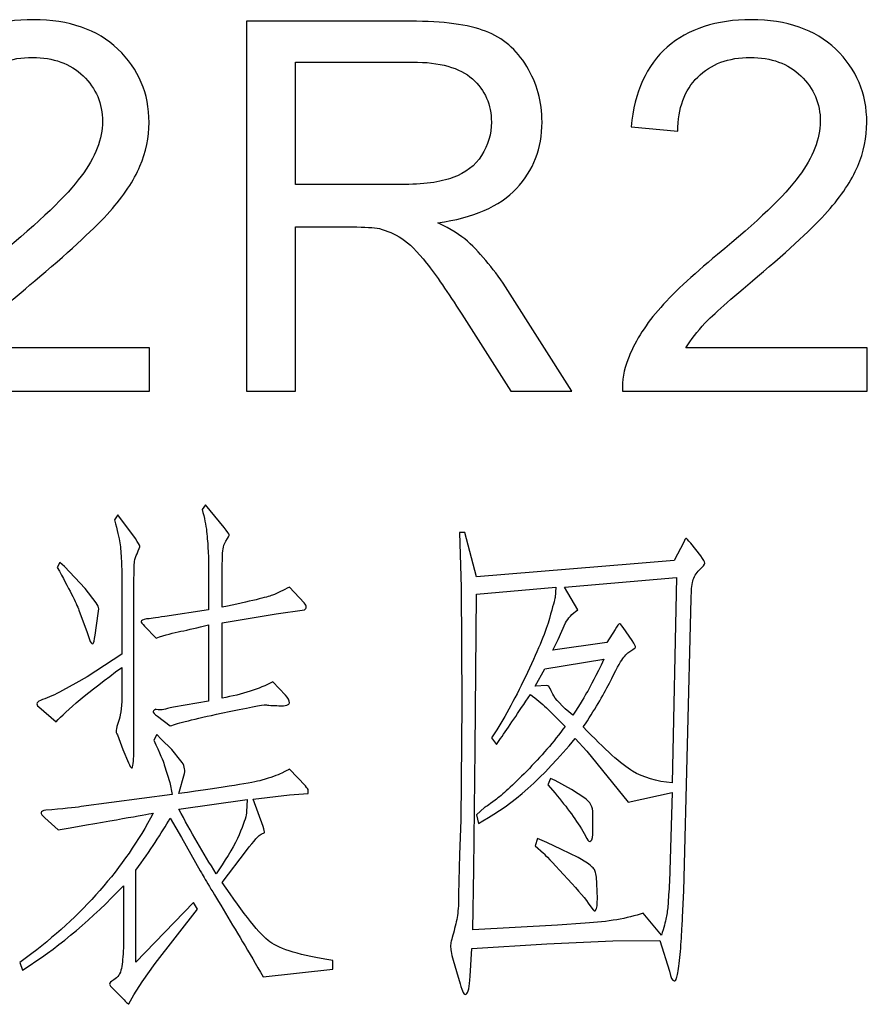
# Model space of a CAD drawing. Header units: millimetres. Extents: x -420 to 420, y -297 to 297.
# Tile 137 of 203: x 339 to 355, y -239 to -220. Entities that reach past the tile are written whole.
import ezdxf

# ---------------------------------------------------------------- set-up
doc = ezdxf.new("R2010")
doc.units = ezdxf.units.MM
doc.header["$MEASUREMENT"] = 0
doc.layers.add('layer 1', color=7, linetype='Continuous')

msp = doc.modelspace()

# ---------------------------------------------------------------- linework, layer by layer
at = {"layer": 'layer 1', "color": 3}
for points, knots in [([(341.4953, -226.6086), (341.4953, -226.6086), (341.4953, -227.4473), (341.4953, -227.4473), (341.4953, -227.4473), (341.4953, -227.4473), (336.7627, -227.4473), (336.7627, -227.4473), (336.7627, -227.4473), (336.7561, -227.236), (336.791, -227.033), (336.8659, -226.8366), (336.8659, -226.8366), (336.9874, -226.5154), (337.1821, -226.1976), (337.45, -225.8864), (337.45, -225.8864), (337.7179, -225.5753), (338.1006, -225.2158), (338.5982, -224.8081), (338.5982, -224.8081), (339.3719, -224.1708), (339.8978, -223.6666), (340.1723, -223.2939), (340.1723, -223.2939), (340.4486, -222.9211), (340.5867, -222.5684), (340.5867, -222.2355), (340.5867, -222.2355), (340.5867, -221.8878), (340.4619, -221.5949), (340.2123, -221.3553), (340.2123, -221.3553), (339.9627, -221.1173), (339.6365, -220.9975), (339.2355, -220.9975), (339.2355, -220.9975), (338.8112, -220.9975), (338.4717, -221.124), (338.2171, -221.3769), (338.2171, -221.3769), (337.9625, -221.6282), (337.8344, -221.9776), (337.8311, -222.4252), (337.8311, -222.4252), (337.8311, -222.4252), (336.9325, -222.3354), (336.9325, -222.3354), (336.9325, -222.3354), (336.994, -221.6631), (337.227, -221.1506), (337.6297, -220.7978), (337.6297, -220.7978), (338.0341, -220.445), (338.5749, -220.2687), (339.2555, -220.2687), (339.2555, -220.2687), (339.941, -220.2687), (340.4852, -220.4584), (340.8846, -220.8394), (340.8846, -220.8394), (341.2856, -221.2205), (341.4853, -221.6931), (341.4853, -222.2555), (341.4853, -222.2555), (341.4853, -222.5417), (341.427, -222.823), (341.3089, -223.0992), (341.3089, -223.0992), (341.1924, -223.3771), (340.9977, -223.6683), (340.7265, -223.9745), (340.7265, -223.9745), (340.4536, -224.279), (340.0026, -224.7), (339.3736, -225.2325), (339.3736, -225.2325), (338.8461, -225.6751), (338.5066, -225.9746), (338.3569, -226.1327), (338.3569, -226.1327), (338.2071, -226.2908), (338.084, -226.4489), (337.9858, -226.6086), (337.9858, -226.6086), (337.9858, -226.6086), (341.4953, -226.6086), (341.4953, -226.6086)], [0, 0, 0, 0, 0.0434783, 0.0434783, 0.0434783, 0.0434783, 0.0869565, 0.0869565, 0.0869565, 0.0869565, 0.1304348, 0.1304348, 0.1304348, 0.1304348, 0.173913, 0.173913, 0.173913, 0.173913, 0.2173913, 0.2173913, 0.2173913, 0.2173913, 0.2608696, 0.2608696, 0.2608696, 0.2608696, 0.3043478, 0.3043478, 0.3043478, 0.3043478, 0.3478261, 0.3478261, 0.3478261, 0.3478261, 0.3913043, 0.3913043, 0.3913043, 0.3913043, 0.4347826, 0.4347826, 0.4347826, 0.4347826, 0.4782609, 0.4782609, 0.4782609, 0.4782609, 0.5217391, 0.5217391, 0.5217391, 0.5217391, 0.5652174, 0.5652174, 0.5652174, 0.5652174, 0.6086957, 0.6086957, 0.6086957, 0.6086957, 0.6521739, 0.6521739, 0.6521739, 0.6521739, 0.6956522, 0.6956522, 0.6956522, 0.6956522, 0.7391304, 0.7391304, 0.7391304, 0.7391304, 0.7826087, 0.7826087, 0.7826087, 0.7826087, 0.826087, 0.826087, 0.826087, 0.826087, 0.8695652, 0.8695652, 0.8695652, 0.8695652, 0.9130435, 0.9130435, 0.9130435, 0.9130435, 1, 1, 1, 1]), ([(355.3681, -226.6086), (355.3681, -226.6086), (355.3681, -227.4473), (355.3681, -227.4473), (355.3681, -227.4473), (355.3681, -227.4473), (350.6355, -227.4473), (350.6355, -227.4473), (350.6355, -227.4473), (350.6289, -227.236), (350.6638, -227.033), (350.7387, -226.8366), (350.7387, -226.8366), (350.8602, -226.5154), (351.0549, -226.1976), (351.3228, -225.8864), (351.3228, -225.8864), (351.5907, -225.5753), (351.9734, -225.2158), (352.471, -224.8081), (352.471, -224.8081), (353.2447, -224.1708), (353.7706, -223.6666), (354.0451, -223.2939), (354.0451, -223.2939), (354.3214, -222.9211), (354.4595, -222.5684), (354.4595, -222.2355), (354.4595, -222.2355), (354.4595, -221.8878), (354.3347, -221.5949), (354.0851, -221.3553), (354.0851, -221.3553), (353.8355, -221.1173), (353.5093, -220.9975), (353.1083, -220.9975), (353.1083, -220.9975), (352.684, -220.9975), (352.3445, -221.124), (352.0899, -221.3769), (352.0899, -221.3769), (351.8353, -221.6282), (351.7072, -221.9776), (351.7039, -222.4252), (351.7039, -222.4252), (351.7039, -222.4252), (350.8053, -222.3354), (350.8053, -222.3354), (350.8053, -222.3354), (350.8668, -221.6631), (351.0998, -221.1506), (351.5025, -220.7978), (351.5025, -220.7978), (351.9069, -220.445), (352.4477, -220.2687), (353.1283, -220.2687), (353.1283, -220.2687), (353.8138, -220.2687), (354.358, -220.4584), (354.7574, -220.8394), (354.7574, -220.8394), (355.1584, -221.2205), (355.3581, -221.6931), (355.3581, -222.2555), (355.3581, -222.2555), (355.3581, -222.5417), (355.2998, -222.823), (355.1817, -223.0992), (355.1817, -223.0992), (355.0652, -223.3771), (354.8705, -223.6683), (354.5993, -223.9745), (354.5993, -223.9745), (354.3264, -224.279), (353.8754, -224.7), (353.2464, -225.2325), (353.2464, -225.2325), (352.7189, -225.6751), (352.3794, -225.9746), (352.2297, -226.1327), (352.2297, -226.1327), (352.0799, -226.2908), (351.9568, -226.4489), (351.8586, -226.6086), (351.8586, -226.6086), (351.8586, -226.6086), (355.3681, -226.6086), (355.3681, -226.6086)], [0, 0, 0, 0, 0.0434783, 0.0434783, 0.0434783, 0.0434783, 0.0869565, 0.0869565, 0.0869565, 0.0869565, 0.1304348, 0.1304348, 0.1304348, 0.1304348, 0.173913, 0.173913, 0.173913, 0.173913, 0.2173913, 0.2173913, 0.2173913, 0.2173913, 0.2608696, 0.2608696, 0.2608696, 0.2608696, 0.3043478, 0.3043478, 0.3043478, 0.3043478, 0.3478261, 0.3478261, 0.3478261, 0.3478261, 0.3913043, 0.3913043, 0.3913043, 0.3913043, 0.4347826, 0.4347826, 0.4347826, 0.4347826, 0.4782609, 0.4782609, 0.4782609, 0.4782609, 0.5217391, 0.5217391, 0.5217391, 0.5217391, 0.5652174, 0.5652174, 0.5652174, 0.5652174, 0.6086957, 0.6086957, 0.6086957, 0.6086957, 0.6521739, 0.6521739, 0.6521739, 0.6521739, 0.6956522, 0.6956522, 0.6956522, 0.6956522, 0.7391304, 0.7391304, 0.7391304, 0.7391304, 0.7826087, 0.7826087, 0.7826087, 0.7826087, 0.826087, 0.826087, 0.826087, 0.826087, 0.8695652, 0.8695652, 0.8695652, 0.8695652, 0.9130435, 0.9130435, 0.9130435, 0.9130435, 1, 1, 1, 1]), ([(343.3697, -227.4473), (343.3697, -227.4473), (343.3697, -220.2986), (343.3697, -220.2986), (343.3697, -220.2986), (343.3697, -220.2986), (346.538, -220.2986), (346.538, -220.2986), (346.538, -220.2986), (347.1753, -220.2986), (347.6595, -220.3635), (347.9907, -220.4916), (347.9907, -220.4916), (348.3218, -220.6198), (348.5864, -220.8461), (348.7844, -221.1706), (348.7844, -221.1706), (348.9824, -221.4951), (349.0806, -221.8545), (349.0806, -222.2472), (349.0806, -222.2472), (349.0806, -222.7547), (348.9159, -223.1824), (348.5881, -223.5302), (348.5881, -223.5302), (348.2602, -223.8779), (347.7544, -224.0976), (347.0688, -224.1925), (347.0688, -224.1925), (347.3201, -224.3123), (347.5098, -224.4321), (347.6396, -224.5486), (347.6396, -224.5486), (347.9158, -224.8015), (348.177, -225.1193), (348.4217, -225.5004), (348.4217, -225.5004), (348.4217, -225.5004), (349.658, -227.4473), (349.658, -227.4473), (349.658, -227.4473), (349.658, -227.4473), (348.4766, -227.4473), (348.4766, -227.4473), (348.4766, -227.4473), (348.4766, -227.4473), (347.5314, -225.9597), (347.5314, -225.9597), (347.5314, -225.9597), (347.2568, -225.5287), (347.0289, -225.2009), (346.8508, -224.9729), (346.8508, -224.9729), (346.6711, -224.7449), (346.5113, -224.5868), (346.3699, -224.4953), (346.3699, -224.4953), (346.2301, -224.4054), (346.0854, -224.3422), (345.9389, -224.3056), (345.9389, -224.3056), (345.8324, -224.284), (345.6577, -224.2723), (345.4131, -224.2723), (345.4131, -224.2723), (345.4131, -224.2723), (344.3182, -224.2723), (344.3182, -224.2723), (344.3182, -224.2723), (344.3182, -224.2723), (344.3182, -227.4473), (344.3182, -227.4473), (344.3182, -227.4473), (344.3182, -227.4473), (343.3697, -227.4473), (343.3697, -227.4473)], [0, 0, 0, 0, 0.05, 0.05, 0.05, 0.05, 0.1, 0.1, 0.1, 0.1, 0.15, 0.15, 0.15, 0.15, 0.2, 0.2, 0.2, 0.2, 0.25, 0.25, 0.25, 0.25, 0.3, 0.3, 0.3, 0.3, 0.35, 0.35, 0.35, 0.35, 0.4, 0.4, 0.4, 0.4, 0.45, 0.45, 0.45, 0.45, 0.5, 0.5, 0.5, 0.5, 0.55, 0.55, 0.55, 0.55, 0.6, 0.6, 0.6, 0.6, 0.65, 0.65, 0.65, 0.65, 0.7, 0.7, 0.7, 0.7, 0.75, 0.75, 0.75, 0.75, 0.8, 0.8, 0.8, 0.8, 0.85, 0.85, 0.85, 0.85, 0.9, 0.9, 0.9, 0.9, 1, 1, 1, 1]), ([(344.3182, -223.4536), (344.3182, -223.4536), (346.3483, -223.4536), (346.3483, -223.4536), (346.3483, -223.4536), (346.7809, -223.4536), (347.1171, -223.4087), (347.36, -223.3188), (347.36, -223.3188), (347.603, -223.2306), (347.7877, -223.0875), (347.9125, -222.8895), (347.9125, -222.8895), (348.0389, -222.6932), (348.1022, -222.4802), (348.1022, -222.2489), (348.1022, -222.2489), (348.1022, -221.9111), (347.9807, -221.6315), (347.7361, -221.4135), (347.7361, -221.4135), (347.4915, -221.1955), (347.1054, -221.0874), (346.5779, -221.0874), (346.5779, -221.0874), (346.5779, -221.0874), (344.3182, -221.0874), (344.3182, -221.0874), (344.3182, -221.0874), (344.3182, -221.0874), (344.3182, -223.4536), (344.3182, -223.4536)], [0, 0, 0, 0, 0.1111111, 0.1111111, 0.1111111, 0.1111111, 0.2222222, 0.2222222, 0.2222222, 0.2222222, 0.3333333, 0.3333333, 0.3333333, 0.3333333, 0.4444444, 0.4444444, 0.4444444, 0.4444444, 0.5555556, 0.5555556, 0.5555556, 0.5555556, 0.6666667, 0.6666667, 0.6666667, 0.6666667, 0.7777778, 0.7777778, 0.7777778, 0.7777778, 1, 1, 1, 1]), ([(342.6373, -231.6689), (342.6373, -231.6689), (342.6373, -230.9767), (342.6373, -230.9767), (342.6373, -230.9767), (342.6373, -230.802), (342.634, -230.6522), (342.6273, -230.5291), (342.6273, -230.5291), (342.6207, -230.4043), (342.6124, -230.2811), (342.599, -230.158), (342.599, -230.158), (342.5857, -230.0348), (342.5558, -229.8917), (342.5109, -229.7287), (342.5109, -229.7287), (342.5109, -229.7287), (342.5791, -229.6405), (342.5791, -229.6405), (342.5791, -229.6405), (342.5791, -229.6405), (342.9402, -230.0798), (342.9402, -230.0798), (342.9402, -230.0798), (342.9984, -230.158), (343.03, -230.2029), (343.0334, -230.2162), (343.0334, -230.2162), (343.0367, -230.2295), (343.0151, -230.2711), (342.9685, -230.3427), (342.9685, -230.3427), (342.9302, -230.4009), (342.9086, -230.4941), (342.9052, -230.6206), (342.9052, -230.6206), (342.9019, -230.7471), (342.9002, -230.8402), (342.9002, -230.8985), (342.9002, -230.8985), (342.9002, -230.8985), (342.9002, -231.6207), (342.9002, -231.6207), (342.9002, -231.6207), (343.4477, -231.5025), (343.7705, -231.426), (343.8704, -231.386), (343.8704, -231.386), (343.9719, -231.3478), (344.08, -231.2945), (344.1982, -231.2296), (344.1982, -231.2296), (344.1982, -231.2296), (344.4811, -231.5325), (344.4811, -231.5325), (344.4811, -231.5325), (344.5127, -231.5707), (344.5277, -231.599), (344.5243, -231.6157), (344.5243, -231.6157), (344.521, -231.6323), (344.5094, -231.649), (344.4911, -231.6689), (344.4911, -231.6689), (344.4911, -231.6689), (343.9436, -231.7471), (343.9436, -231.7471), (343.9436, -231.7471), (343.9436, -231.7471), (342.9002, -231.9219), (342.9002, -231.9219), (342.9002, -231.9219), (342.9002, -231.9219), (342.9002, -233.3746), (342.9002, -233.3746), (342.9002, -233.3746), (343.2913, -233.303), (343.6158, -233.1998), (343.8754, -233.0634), (343.8754, -233.0634), (343.8754, -233.0634), (344.12, -233.3163), (344.12, -233.3163), (344.12, -233.3163), (344.1716, -233.3746), (344.1982, -233.4261), (344.1982, -233.4677), (344.1982, -233.4677), (344.1982, -233.5093), (344.13, -233.5277), (343.9935, -233.521), (343.9935, -233.521), (343.9403, -233.521), (343.8887, -233.5193), (343.8371, -233.516), (343.8371, -233.516), (343.7855, -233.5127), (343.7522, -233.5093), (343.7389, -233.5027), (343.7389, -233.5027), (343.6873, -233.5027), (343.4011, -233.5576), (342.8819, -233.6674), (342.8819, -233.6674), (342.3611, -233.7789), (342.0333, -233.8588), (341.8968, -233.912), (341.8968, -233.912), (341.8968, -233.912), (341.6522, -233.7257), (341.6522, -233.7257), (341.6522, -233.7257), (341.5873, -233.6807), (341.559, -233.6508), (341.5657, -233.6342), (341.5657, -233.6342), (341.5723, -233.6175), (341.5873, -233.6025), (341.6139, -233.5892), (341.6139, -233.5892), (341.6139, -233.5892), (341.6306, -233.5925), (341.6622, -233.5992), (341.6622, -233.5992), (341.6955, -233.6059), (341.7304, -233.6042), (341.7704, -233.5942), (341.7704, -233.5942), (341.8086, -233.5842), (341.8702, -233.5709), (341.9551, -233.5509), (341.9551, -233.5509), (341.9551, -233.5509), (342.6373, -233.4345), (342.6373, -233.4345), (342.6373, -233.4345), (342.6373, -233.4345), (342.6373, -231.9618), (342.6373, -231.9618), (342.6373, -231.9618), (342.4227, -232.0134), (342.2446, -232.055), (342.1015, -232.0833), (342.1015, -232.0833), (341.9584, -232.1132), (341.7986, -232.1565), (341.6239, -232.2147), (341.6239, -232.2147), (341.6239, -232.2147), (341.3993, -231.9818), (341.3993, -231.9818), (341.3993, -231.9818), (341.3543, -231.9418), (341.3311, -231.9135), (341.3311, -231.8936), (341.3311, -231.8936), (341.3311, -231.8736), (341.3677, -231.857), (341.4392, -231.8453), (341.4392, -231.8453), (341.4908, -231.8453), (341.6073, -231.8287), (341.7903, -231.7954), (341.7903, -231.7954), (341.7903, -231.7954), (342.6373, -231.6689), (342.6373, -231.6689)], [0, 0, 0, 0, 0.0232558, 0.0232558, 0.0232558, 0.0232558, 0.0465116, 0.0465116, 0.0465116, 0.0465116, 0.0697674, 0.0697674, 0.0697674, 0.0697674, 0.0930233, 0.0930233, 0.0930233, 0.0930233, 0.1162791, 0.1162791, 0.1162791, 0.1162791, 0.1395349, 0.1395349, 0.1395349, 0.1395349, 0.1627907, 0.1627907, 0.1627907, 0.1627907, 0.1860465, 0.1860465, 0.1860465, 0.1860465, 0.2093023, 0.2093023, 0.2093023, 0.2093023, 0.2325581, 0.2325581, 0.2325581, 0.2325581, 0.255814, 0.255814, 0.255814, 0.255814, 0.2790698, 0.2790698, 0.2790698, 0.2790698, 0.3023256, 0.3023256, 0.3023256, 0.3023256, 0.3255814, 0.3255814, 0.3255814, 0.3255814, 0.3488372, 0.3488372, 0.3488372, 0.3488372, 0.372093, 0.372093, 0.372093, 0.372093, 0.3953488, 0.3953488, 0.3953488, 0.3953488, 0.4186047, 0.4186047, 0.4186047, 0.4186047, 0.4418605, 0.4418605, 0.4418605, 0.4418605, 0.4651163, 0.4651163, 0.4651163, 0.4651163, 0.4883721, 0.4883721, 0.4883721, 0.4883721, 0.5116279, 0.5116279, 0.5116279, 0.5116279, 0.5348837, 0.5348837, 0.5348837, 0.5348837, 0.5581395, 0.5581395, 0.5581395, 0.5581395, 0.5813953, 0.5813953, 0.5813953, 0.5813953, 0.6046512, 0.6046512, 0.6046512, 0.6046512, 0.627907, 0.627907, 0.627907, 0.627907, 0.6511628, 0.6511628, 0.6511628, 0.6511628, 0.6744186, 0.6744186, 0.6744186, 0.6744186, 0.6976744, 0.6976744, 0.6976744, 0.6976744, 0.7209302, 0.7209302, 0.7209302, 0.7209302, 0.744186, 0.744186, 0.744186, 0.744186, 0.7674419, 0.7674419, 0.7674419, 0.7674419, 0.7906977, 0.7906977, 0.7906977, 0.7906977, 0.8139535, 0.8139535, 0.8139535, 0.8139535, 0.8372093, 0.8372093, 0.8372093, 0.8372093, 0.8604651, 0.8604651, 0.8604651, 0.8604651, 0.8837209, 0.8837209, 0.8837209, 0.8837209, 0.9069767, 0.9069767, 0.9069767, 0.9069767, 0.9302326, 0.9302326, 0.9302326, 0.9302326, 0.9534884, 0.9534884, 0.9534884, 0.9534884, 1, 1, 1, 1]), ([(340.96, -232.5276), (340.96, -232.5276), (340.96, -231.1331), (340.96, -231.1331), (340.96, -231.1331), (340.96, -231.0033), (340.9566, -230.8685), (340.9517, -230.7287), (340.9517, -230.7287), (340.945, -230.589), (340.935, -230.4708), (340.9217, -230.3776), (340.9217, -230.3776), (340.9084, -230.2828), (340.8734, -230.1347), (340.8152, -229.9333), (340.8152, -229.9333), (340.8152, -229.9333), (340.8834, -229.8368), (340.8834, -229.8368), (340.8834, -229.8368), (340.8834, -229.8368), (341.2246, -230.2944), (341.2246, -230.2944), (341.2246, -230.2944), (341.2761, -230.3726), (341.3044, -230.4192), (341.3061, -230.4359), (341.3061, -230.4359), (341.3094, -230.4525), (341.2928, -230.5024), (341.2528, -230.5873), (341.2528, -230.5873), (341.2279, -230.6322), (341.2112, -230.6822), (341.2046, -230.7371), (341.2046, -230.7371), (341.1979, -230.7936), (341.1946, -230.9251), (341.1946, -231.1331), (341.1946, -231.1331), (341.1946, -231.1331), (341.1946, -231.5325), (341.1946, -231.5325), (341.1946, -231.5325), (341.1946, -231.5325), (341.1946, -234.2532), (341.1946, -234.2532), (341.1946, -234.2532), (341.1946, -234.3896), (341.1896, -234.5178), (341.1796, -234.6376), (341.1796, -234.6376), (341.1696, -234.7574), (341.1397, -234.754), (341.0881, -234.6226), (341.0881, -234.6226), (341.0881, -234.6226), (340.9799, -234.3697), (340.9799, -234.3697), (340.9799, -234.3697), (340.9799, -234.3697), (340.8734, -234.0868), (340.8734, -234.0868), (340.8734, -234.0868), (340.8535, -234.0552), (340.8452, -234.0235), (340.8485, -233.9952), (340.8485, -233.9952), (340.8518, -233.9653), (340.8718, -233.8971), (340.9067, -233.7889), (340.9067, -233.7889), (340.9433, -233.6824), (340.96, -233.511), (340.96, -233.278), (340.96, -233.278), (340.96, -233.278), (340.96, -232.7805), (340.96, -232.7805), (340.96, -232.7805), (340.3043, -233.2614), (339.8817, -233.6125), (339.6936, -233.8338), (339.6936, -233.8338), (339.6936, -233.8338), (339.3525, -233.541), (339.3525, -233.541), (339.3525, -233.541), (339.2876, -233.4894), (339.3109, -233.4428), (339.4257, -233.4045), (339.4257, -233.4045), (339.5389, -233.3662), (339.667, -233.3063), (339.8101, -233.2298), (339.8101, -233.2298), (339.8101, -233.2298), (340.073, -233.0834), (340.073, -233.0834), (340.073, -233.0834), (340.073, -233.0834), (340.2877, -232.9652), (340.2877, -232.9652), (340.2877, -232.9652), (340.2877, -232.9652), (340.96, -232.5276), (340.96, -232.5276)], [0, 0, 0, 0, 0.0357143, 0.0357143, 0.0357143, 0.0357143, 0.0714286, 0.0714286, 0.0714286, 0.0714286, 0.1071429, 0.1071429, 0.1071429, 0.1071429, 0.1428571, 0.1428571, 0.1428571, 0.1428571, 0.1785714, 0.1785714, 0.1785714, 0.1785714, 0.2142857, 0.2142857, 0.2142857, 0.2142857, 0.25, 0.25, 0.25, 0.25, 0.2857143, 0.2857143, 0.2857143, 0.2857143, 0.3214286, 0.3214286, 0.3214286, 0.3214286, 0.3571429, 0.3571429, 0.3571429, 0.3571429, 0.3928571, 0.3928571, 0.3928571, 0.3928571, 0.4285714, 0.4285714, 0.4285714, 0.4285714, 0.4642857, 0.4642857, 0.4642857, 0.4642857, 0.5, 0.5, 0.5, 0.5, 0.5357143, 0.5357143, 0.5357143, 0.5357143, 0.5714286, 0.5714286, 0.5714286, 0.5714286, 0.6071429, 0.6071429, 0.6071429, 0.6071429, 0.6428571, 0.6428571, 0.6428571, 0.6428571, 0.6785714, 0.6785714, 0.6785714, 0.6785714, 0.7142857, 0.7142857, 0.7142857, 0.7142857, 0.75, 0.75, 0.75, 0.75, 0.7857143, 0.7857143, 0.7857143, 0.7857143, 0.8214286, 0.8214286, 0.8214286, 0.8214286, 0.8571429, 0.8571429, 0.8571429, 0.8571429, 0.8928571, 0.8928571, 0.8928571, 0.8928571, 0.9285714, 0.9285714, 0.9285714, 0.9285714, 1, 1, 1, 1]), ([(347.8118, -231.0349), (347.8118, -231.0349), (350.8636, -230.782), (350.8636, -230.782), (350.8636, -230.782), (350.8636, -230.782), (351.6324, -230.7138), (351.6324, -230.7138), (351.6324, -230.7138), (351.6324, -230.7138), (351.8188, -230.3627), (351.8188, -230.3627), (351.8188, -230.3627), (351.8371, -230.3177), (351.852, -230.2928), (351.862, -230.2894), (351.862, -230.2894), (351.872, -230.2861), (351.9036, -230.3177), (351.9552, -230.3826), (351.9552, -230.3826), (351.9552, -230.3826), (352.1499, -230.6256), (352.1499, -230.6256), (352.1499, -230.6256), (352.2015, -230.6971), (352.2281, -230.7437), (352.2281, -230.767), (352.2281, -230.767), (352.2281, -230.7903), (352.1932, -230.8336), (352.1249, -230.8985), (352.1249, -230.8985), (352.0567, -230.9634), (352.0134, -231.0349), (351.9935, -231.1131), (351.9935, -231.1131), (351.9735, -231.1913), (351.9652, -231.3045), (351.9652, -231.4543), (351.9652, -231.4543), (351.9652, -231.4543), (351.8188, -237.1003), (351.8188, -237.1003), (351.8188, -237.1003), (351.8188, -237.1003), (351.7988, -237.6062), (351.7988, -237.6062), (351.7988, -237.6062), (351.7921, -237.6977), (351.7838, -237.8325), (351.7738, -238.0122), (351.7738, -238.0122), (351.7655, -238.1903), (351.7505, -238.3533), (351.7306, -238.4998), (351.7306, -238.4998), (351.7106, -238.6446), (351.6956, -238.7394), (351.6823, -238.781), (351.6823, -238.781), (351.669, -238.8243), (351.6524, -238.8426), (351.6324, -238.8359), (351.6324, -238.8359), (351.6008, -238.8359), (351.5708, -238.7743), (351.5459, -238.6495), (351.5459, -238.6495), (351.5459, -238.6495), (351.3595, -238.0555), (351.3595, -238.0555), (351.3595, -238.0555), (351.3595, -238.0555), (350.4526, -238.0655), (350.4526, -238.0655), (350.4526, -238.0655), (350.4526, -238.0655), (349.1763, -238.1237), (349.1763, -238.1237), (349.1763, -238.1237), (349.1763, -238.1237), (347.7236, -238.2119), (347.7236, -238.2119), (347.7236, -238.2119), (347.7236, -238.2119), (347.6936, -238.7477), (347.6936, -238.7477), (347.6936, -238.7477), (347.6803, -238.9557), (347.6553, -239.0705), (347.6154, -239.0938), (347.6154, -239.0938), (347.5771, -239.1171), (347.5372, -239.0506), (347.4989, -238.8942), (347.4989, -238.8942), (347.4989, -238.8942), (347.4307, -238.6595), (347.4307, -238.6595), (347.4307, -238.6595), (347.4307, -238.6595), (347.3625, -238.4366), (347.3625, -238.4366), (347.3625, -238.4366), (347.3292, -238.3051), (347.3142, -238.2169), (347.3142, -238.167), (347.3142, -238.167), (347.3142, -238.1187), (347.3309, -238.0339), (347.3675, -237.914), (347.3675, -237.914), (347.4024, -237.7942), (347.429, -237.6794), (347.4457, -237.5729), (347.4457, -237.5729), (347.4623, -237.4648), (347.469, -237.33), (347.469, -237.1686), (347.469, -237.1686), (347.469, -237.1686), (347.4889, -236.3981), (347.4889, -236.3981), (347.4889, -236.3981), (347.4889, -236.3981), (347.5089, -235.7342), (347.5089, -235.7342), (347.5089, -235.7342), (347.5089, -235.7342), (347.5289, -233.4827), (347.5289, -233.4827), (347.5289, -233.4827), (347.5289, -233.4827), (347.5189, -231.2396), (347.5189, -231.2396), (347.5189, -231.2396), (347.5189, -231.2396), (347.4889, -230.178), (347.4889, -230.178), (347.4889, -230.178), (347.4889, -230.178), (347.5871, -230.178), (347.5871, -230.178), (347.5871, -230.178), (347.5871, -230.178), (347.8118, -231.0349), (347.8118, -231.0349)], [0, 0, 0, 0, 0.0263158, 0.0263158, 0.0263158, 0.0263158, 0.0526316, 0.0526316, 0.0526316, 0.0526316, 0.0789474, 0.0789474, 0.0789474, 0.0789474, 0.1052632, 0.1052632, 0.1052632, 0.1052632, 0.1315789, 0.1315789, 0.1315789, 0.1315789, 0.1578947, 0.1578947, 0.1578947, 0.1578947, 0.1842105, 0.1842105, 0.1842105, 0.1842105, 0.2105263, 0.2105263, 0.2105263, 0.2105263, 0.2368421, 0.2368421, 0.2368421, 0.2368421, 0.2631579, 0.2631579, 0.2631579, 0.2631579, 0.2894737, 0.2894737, 0.2894737, 0.2894737, 0.3157895, 0.3157895, 0.3157895, 0.3157895, 0.3421053, 0.3421053, 0.3421053, 0.3421053, 0.3684211, 0.3684211, 0.3684211, 0.3684211, 0.3947368, 0.3947368, 0.3947368, 0.3947368, 0.4210526, 0.4210526, 0.4210526, 0.4210526, 0.4473684, 0.4473684, 0.4473684, 0.4473684, 0.4736842, 0.4736842, 0.4736842, 0.4736842, 0.5, 0.5, 0.5, 0.5, 0.5263158, 0.5263158, 0.5263158, 0.5263158, 0.5526316, 0.5526316, 0.5526316, 0.5526316, 0.5789474, 0.5789474, 0.5789474, 0.5789474, 0.6052632, 0.6052632, 0.6052632, 0.6052632, 0.6315789, 0.6315789, 0.6315789, 0.6315789, 0.6578947, 0.6578947, 0.6578947, 0.6578947, 0.6842105, 0.6842105, 0.6842105, 0.6842105, 0.7105263, 0.7105263, 0.7105263, 0.7105263, 0.7368421, 0.7368421, 0.7368421, 0.7368421, 0.7631579, 0.7631579, 0.7631579, 0.7631579, 0.7894737, 0.7894737, 0.7894737, 0.7894737, 0.8157895, 0.8157895, 0.8157895, 0.8157895, 0.8421053, 0.8421053, 0.8421053, 0.8421053, 0.8684211, 0.8684211, 0.8684211, 0.8684211, 0.8947368, 0.8947368, 0.8947368, 0.8947368, 0.9210526, 0.9210526, 0.9210526, 0.9210526, 0.9473684, 0.9473684, 0.9473684, 0.9473684, 1, 1, 1, 1]), ([(339.7619, -230.752), (339.7619, -230.752), (339.8484, -230.8303), (339.8484, -230.8303), (339.8484, -230.8303), (339.8484, -230.8303), (340.2494, -231.2596), (340.2494, -231.2596), (340.2494, -231.2596), (340.2494, -231.2596), (340.4641, -231.5325), (340.4641, -231.5325), (340.4641, -231.5325), (340.4957, -231.5841), (340.5123, -231.624), (340.5123, -231.649), (340.5123, -231.649), (340.5123, -231.649), (340.5024, -231.7372), (340.5024, -231.7372), (340.5024, -231.7372), (340.5024, -231.7372), (340.4441, -232.1565), (340.4441, -232.1565), (340.4441, -232.1565), (340.4308, -232.2613), (340.4175, -232.3162), (340.4042, -232.3229), (340.4042, -232.3229), (340.3925, -232.3295), (340.3726, -232.3162), (340.3459, -232.283), (340.3459, -232.283), (340.3459, -232.283), (340.2877, -232.1082), (340.2877, -232.1082), (340.2877, -232.1082), (340.2877, -232.1082), (340.1313, -231.6789), (340.1313, -231.6789), (340.1313, -231.6789), (340.0797, -231.5358), (339.9399, -231.2596), (339.7119, -230.8502), (339.7119, -230.8502), (339.7119, -230.8502), (339.7619, -230.752), (339.7619, -230.752)], [0, 0, 0, 0, 0.0769231, 0.0769231, 0.0769231, 0.0769231, 0.1538462, 0.1538462, 0.1538462, 0.1538462, 0.2307692, 0.2307692, 0.2307692, 0.2307692, 0.3076923, 0.3076923, 0.3076923, 0.3076923, 0.3846154, 0.3846154, 0.3846154, 0.3846154, 0.4615385, 0.4615385, 0.4615385, 0.4615385, 0.5384615, 0.5384615, 0.5384615, 0.5384615, 0.6153846, 0.6153846, 0.6153846, 0.6153846, 0.6923077, 0.6923077, 0.6923077, 0.6923077, 0.7692308, 0.7692308, 0.7692308, 0.7692308, 0.8461538, 0.8461538, 0.8461538, 0.8461538, 1, 1, 1, 1]), ([(349.2928, -232.4494), (349.2928, -232.4494), (350.3361, -232.3029), (350.3361, -232.3029), (350.3361, -232.3029), (350.3361, -232.3029), (350.4925, -232.05), (350.4925, -232.05), (350.4925, -232.05), (350.5374, -231.9784), (350.5657, -231.9402), (350.5757, -231.9368), (350.5757, -231.9368), (350.5857, -231.9335), (350.609, -231.9585), (350.6489, -232.0101), (350.6489, -232.0101), (350.6489, -232.0101), (350.8237, -232.263), (350.8237, -232.263), (350.8237, -232.263), (350.8686, -232.3345), (350.8902, -232.3778), (350.8869, -232.3911), (350.8869, -232.3911), (350.8836, -232.4028), (350.8553, -232.4261), (350.7987, -232.4593), (350.7987, -232.4593), (350.7438, -232.491), (350.6922, -232.5409), (350.6439, -232.6091), (350.6439, -232.6091), (350.594, -232.6773), (350.5092, -232.8354), (350.3844, -233.0834), (350.3844, -233.0834), (350.2612, -233.3296), (350.0932, -233.6125), (349.8785, -233.9303), (349.8785, -233.9303), (350.3012, -234.373), (350.6173, -234.6575), (350.8287, -234.784), (350.8287, -234.784), (351.04, -234.9105), (351.2946, -234.987), (351.5941, -235.0136), (351.5941, -235.0136), (351.5941, -235.0136), (351.6823, -231.0449), (351.6823, -231.0449), (351.6823, -231.0449), (351.6823, -231.0449), (349.5174, -231.2296), (349.5174, -231.2296), (349.5174, -231.2296), (349.5174, -231.2296), (349.7703, -231.6689), (349.7703, -231.6689), (349.7703, -231.6689), (349.6605, -231.7471), (349.5823, -231.832), (349.5374, -231.9219), (349.5374, -231.9219), (349.5374, -231.9219), (349.3909, -232.2447), (349.3909, -232.2447), (349.3909, -232.2447), (349.3909, -232.2447), (349.2928, -232.4494), (349.2928, -232.4494)], [0, 0, 0, 0, 0.0526316, 0.0526316, 0.0526316, 0.0526316, 0.1052632, 0.1052632, 0.1052632, 0.1052632, 0.1578947, 0.1578947, 0.1578947, 0.1578947, 0.2105263, 0.2105263, 0.2105263, 0.2105263, 0.2631579, 0.2631579, 0.2631579, 0.2631579, 0.3157895, 0.3157895, 0.3157895, 0.3157895, 0.3684211, 0.3684211, 0.3684211, 0.3684211, 0.4210526, 0.4210526, 0.4210526, 0.4210526, 0.4736842, 0.4736842, 0.4736842, 0.4736842, 0.5263158, 0.5263158, 0.5263158, 0.5263158, 0.5789474, 0.5789474, 0.5789474, 0.5789474, 0.6315789, 0.6315789, 0.6315789, 0.6315789, 0.6842105, 0.6842105, 0.6842105, 0.6842105, 0.7368421, 0.7368421, 0.7368421, 0.7368421, 0.7894737, 0.7894737, 0.7894737, 0.7894737, 0.8421053, 0.8421053, 0.8421053, 0.8421053, 0.8947368, 0.8947368, 0.8947368, 0.8947368, 1, 1, 1, 1]), ([(347.7435, -237.8508), (347.7435, -237.8508), (349.3809, -237.7626), (349.3809, -237.7626), (349.3809, -237.7626), (349.3809, -237.7626), (349.9168, -237.7243), (349.9168, -237.7243), (349.9168, -237.7243), (350.3527, -237.6977), (350.7271, -237.6328), (351.0383, -237.5297), (351.0383, -237.5297), (351.0383, -237.5297), (351.3894, -237.9573), (351.3894, -237.9573), (351.3894, -237.9573), (351.4344, -237.8092), (351.466, -237.6944), (351.4826, -237.6162), (351.4826, -237.6162), (351.4976, -237.538), (351.5092, -237.4514), (351.5159, -237.3533), (351.5159, -237.3533), (351.5226, -237.2568), (351.5325, -237.1136), (351.5459, -236.9239), (351.5459, -236.9239), (351.5459, -236.9239), (351.5941, -235.1983), (351.5941, -235.1983), (351.5941, -235.1983), (351.5941, -235.1983), (350.7455, -235.383), (350.7455, -235.383), (350.7455, -235.383), (350.7455, -235.383), (349.9467, -234.3996), (349.9467, -234.3996), (349.9467, -234.3996), (349.9467, -234.3996), (349.7221, -234.155), (349.7221, -234.155), (349.7221, -234.155), (349.0981, -234.9088), (348.504, -235.4396), (347.9382, -235.7441), (347.9382, -235.7441), (347.9382, -235.7441), (347.85, -235.7941), (347.85, -235.7941), (347.85, -235.7941), (347.85, -235.7941), (347.8118, -235.6277), (347.8118, -235.6277), (347.8118, -235.6277), (347.8118, -235.6277), (347.9665, -235.4912), (347.9665, -235.4912), (347.9665, -235.4912), (347.9732, -235.4912), (348.0431, -235.443), (348.1762, -235.3448), (348.1762, -235.3448), (348.3093, -235.2466), (348.5123, -235.0602), (348.7852, -234.784), (348.7852, -234.784), (349.0598, -234.5078), (349.3061, -234.2199), (349.5274, -233.922), (349.5274, -233.922), (349.5274, -233.922), (349.1663, -233.5609), (349.1663, -233.5609), (349.1663, -233.5609), (349.0748, -233.4761), (348.9716, -233.3912), (348.8551, -233.3063), (348.8551, -233.3063), (348.6205, -233.6574), (348.4291, -233.9403), (348.2794, -234.155), (348.2794, -234.155), (348.2794, -234.155), (348.2011, -234.2715), (348.2011, -234.2715), (348.2011, -234.2715), (348.2011, -234.2715), (348.103, -234.145), (348.103, -234.145), (348.103, -234.145), (348.103, -234.145), (348.1712, -234.0485), (348.1712, -234.0485), (348.1712, -234.0485), (348.3725, -233.729), (348.5822, -233.3396), (348.8002, -232.8787), (348.8002, -232.8787), (349.0182, -232.4161), (349.1596, -232.0683), (349.2245, -231.8353), (349.2245, -231.8353), (349.2894, -231.6007), (349.326, -231.4676), (349.3327, -231.4343), (349.3327, -231.4343), (349.3327, -231.4343), (349.351, -231.2296), (349.351, -231.2296), (349.351, -231.2296), (349.351, -231.2296), (347.8118, -231.3661), (347.8118, -231.3661), (347.8118, -231.3661), (347.8118, -231.3661), (347.7918, -234.3597), (347.7918, -234.3597), (347.7918, -234.3597), (347.7918, -234.3597), (347.7618, -236.681), (347.7618, -236.681), (347.7618, -236.681), (347.7618, -236.681), (347.7435, -237.8508), (347.7435, -237.8508)], [0, 0, 0, 0, 0.030303, 0.030303, 0.030303, 0.030303, 0.0606061, 0.0606061, 0.0606061, 0.0606061, 0.0909091, 0.0909091, 0.0909091, 0.0909091, 0.1212121, 0.1212121, 0.1212121, 0.1212121, 0.1515152, 0.1515152, 0.1515152, 0.1515152, 0.1818182, 0.1818182, 0.1818182, 0.1818182, 0.2121212, 0.2121212, 0.2121212, 0.2121212, 0.2424242, 0.2424242, 0.2424242, 0.2424242, 0.2727273, 0.2727273, 0.2727273, 0.2727273, 0.3030303, 0.3030303, 0.3030303, 0.3030303, 0.3333333, 0.3333333, 0.3333333, 0.3333333, 0.3636364, 0.3636364, 0.3636364, 0.3636364, 0.3939394, 0.3939394, 0.3939394, 0.3939394, 0.4242424, 0.4242424, 0.4242424, 0.4242424, 0.4545455, 0.4545455, 0.4545455, 0.4545455, 0.4848485, 0.4848485, 0.4848485, 0.4848485, 0.5151515, 0.5151515, 0.5151515, 0.5151515, 0.5454545, 0.5454545, 0.5454545, 0.5454545, 0.5757576, 0.5757576, 0.5757576, 0.5757576, 0.6060606, 0.6060606, 0.6060606, 0.6060606, 0.6363636, 0.6363636, 0.6363636, 0.6363636, 0.6666667, 0.6666667, 0.6666667, 0.6666667, 0.6969697, 0.6969697, 0.6969697, 0.6969697, 0.7272727, 0.7272727, 0.7272727, 0.7272727, 0.7575758, 0.7575758, 0.7575758, 0.7575758, 0.7878788, 0.7878788, 0.7878788, 0.7878788, 0.8181818, 0.8181818, 0.8181818, 0.8181818, 0.8484848, 0.8484848, 0.8484848, 0.8484848, 0.8787879, 0.8787879, 0.8787879, 0.8787879, 0.9090909, 0.9090909, 0.9090909, 0.9090909, 0.9393939, 0.9393939, 0.9393939, 0.9393939, 1, 1, 1, 1]), ([(348.9516, -233.1416), (348.9516, -233.1416), (349.1763, -233.1316), (349.1763, -233.1316), (349.1763, -233.1316), (349.1896, -233.1316), (349.1996, -233.1366), (349.2096, -233.1466), (349.2096, -233.1466), (349.2195, -233.1566), (349.2462, -233.2065), (349.2878, -233.298), (349.2878, -233.298), (349.331, -233.3879), (349.4592, -233.5243), (349.6738, -233.7074), (349.6738, -233.7074), (349.8169, -233.4861), (349.9134, -233.3296), (349.965, -233.2381), (349.965, -233.2381), (350.0183, -233.1483), (350.1214, -232.9436), (350.2779, -232.6241), (350.2779, -232.6241), (350.2779, -232.6241), (349.1363, -232.8105), (349.1363, -232.8105), (349.1363, -232.8105), (349.1363, -232.8105), (348.9516, -233.1416), (348.9516, -233.1416)], [0, 0, 0, 0, 0.1111111, 0.1111111, 0.1111111, 0.1111111, 0.2222222, 0.2222222, 0.2222222, 0.2222222, 0.3333333, 0.3333333, 0.3333333, 0.3333333, 0.4444444, 0.4444444, 0.4444444, 0.4444444, 0.5555556, 0.5555556, 0.5555556, 0.5555556, 0.6666667, 0.6666667, 0.6666667, 0.6666667, 0.7777778, 0.7777778, 0.7777778, 0.7777778, 1, 1, 1, 1]), ([(338.9914, -238.4848), (338.9914, -238.4848), (339.1179, -238.3866), (339.1179, -238.3866), (339.1179, -238.3866), (340.1912, -237.5879), (341.0066, -236.6577), (341.5657, -235.5977), (341.5657, -235.5977), (341.3893, -235.631), (340.7786, -235.7375), (339.7319, -235.9205), (339.7319, -235.9205), (339.7319, -235.9205), (339.469, -235.6859), (339.469, -235.6859), (339.469, -235.6859), (339.3708, -235.601), (339.3775, -235.5528), (339.489, -235.5395), (339.489, -235.5395), (339.8201, -235.5145), (340.0481, -235.4912), (340.1712, -235.4712), (340.1712, -235.4712), (340.1712, -235.4712), (341.9351, -235.2383), (341.9351, -235.2383), (341.9351, -235.2383), (341.9351, -235.2383), (341.8868, -235.0036), (341.8868, -235.0036), (341.8868, -235.0036), (341.8868, -235.0036), (341.7803, -234.6625), (341.7803, -234.6625), (341.7803, -234.6625), (341.7604, -234.5976), (341.6921, -234.4379), (341.5757, -234.1849), (341.5757, -234.1849), (341.5757, -234.1849), (341.6339, -234.0768), (341.6339, -234.0768), (341.6339, -234.0768), (341.6339, -234.0768), (341.7204, -234.165), (341.7204, -234.165), (341.7204, -234.165), (341.7204, -234.165), (341.9268, -234.3697), (341.9268, -234.3697), (341.9268, -234.3697), (341.9268, -234.3697), (342.1015, -234.5843), (342.1015, -234.5843), (342.1015, -234.5843), (342.1664, -234.6692), (342.1897, -234.7507), (342.1697, -234.8289), (342.1697, -234.8289), (342.1697, -234.8289), (342.0632, -235.2183), (342.0632, -235.2183), (342.0632, -235.2183), (342.9601, -235.0952), (343.4943, -235.0086), (343.6657, -234.9604), (343.6657, -234.9604), (343.8387, -234.9105), (343.9669, -234.8655), (344.0517, -234.8239), (344.0517, -234.8239), (344.1366, -234.7807), (344.1849, -234.7574), (344.1982, -234.7507), (344.1982, -234.7507), (344.1982, -234.7507), (344.5094, -235.0719), (344.5094, -235.0719), (344.5094, -235.0719), (344.5426, -235.1101), (344.5609, -235.1401), (344.5626, -235.1601), (344.5626, -235.1601), (344.5659, -235.1784), (344.5643, -235.1983), (344.5593, -235.2183), (344.5593, -235.2183), (344.5593, -235.2183), (344.1982, -235.2466), (344.1982, -235.2466), (344.1982, -235.2466), (344.1982, -235.2466), (343.496, -235.3248), (343.496, -235.3248), (343.496, -235.3248), (343.496, -235.3248), (343.6907, -235.8523), (343.6907, -235.8523), (343.6907, -235.8523), (343.7106, -235.9239), (343.7189, -235.9621), (343.7156, -235.9688), (343.7156, -235.9688), (343.7123, -235.9754), (343.6907, -235.9871), (343.6524, -236.0037), (343.6524, -236.0037), (343.6124, -236.0187), (343.5193, -236.1252), (343.3695, -236.3199), (343.3695, -236.3199), (343.3695, -236.3199), (342.9002, -236.9339), (342.9002, -236.9339), (342.9002, -236.9339), (343.3229, -237.5579), (343.6307, -237.9423), (343.8221, -238.0854), (343.8221, -238.0854), (344.0135, -238.2269), (344.4195, -238.3484), (345.0369, -238.4449), (345.0369, -238.4449), (345.0369, -238.4449), (345.0369, -238.6113), (345.0369, -238.6113), (345.0369, -238.6113), (345.0369, -238.6113), (343.6907, -238.7577), (343.6907, -238.7577), (343.6907, -238.7577), (343.4177, -238.2901), (343.1598, -237.8541), (342.9152, -237.4514), (342.9152, -237.4514), (342.6723, -237.0471), (342.5242, -236.8008), (342.4726, -236.7093), (342.4726, -236.7093), (342.4726, -236.7093), (342.1115, -236.067), (342.1115, -236.067), (342.1115, -236.067), (342.1115, -236.067), (341.8968, -235.6959), (341.8968, -235.6959), (341.8968, -235.6959), (341.7271, -235.9821), (341.5074, -236.3166), (341.2329, -236.701), (341.2329, -236.701), (341.2329, -236.701), (341.2329, -238.4748), (341.2329, -238.4748), (341.2329, -238.4748), (341.2329, -238.4748), (342.3444, -237.325), (342.3444, -237.325), (342.3444, -237.325), (342.3444, -237.325), (342.4227, -237.4514), (342.4227, -237.4514), (342.4227, -237.4514), (342.4227, -237.4514), (341.604, -238.5031), (341.604, -238.5031), (341.604, -238.5031), (341.604, -238.5031), (341.351, -238.8542), (341.351, -238.8542), (341.351, -238.8542), (341.351, -238.8542), (341.1946, -239.1088), (341.1946, -239.1088), (341.1946, -239.1088), (341.1946, -239.1088), (341.0964, -239.2835), (341.0964, -239.2835), (341.0964, -239.2835), (341.0848, -239.2902), (341.0315, -239.2419), (340.9417, -239.1371), (340.9417, -239.1371), (340.9417, -239.1371), (340.7553, -238.9524), (340.7553, -238.9524), (340.7553, -238.9524), (340.737, -238.9324), (340.7253, -238.9158), (340.722, -238.8992), (340.722, -238.8992), (340.7187, -238.8825), (340.747, -238.8542), (340.8052, -238.816), (340.8052, -238.816), (340.8834, -238.771), (340.9317, -238.6978), (340.9517, -238.5963), (340.9517, -238.5963), (340.97, -238.4965), (340.9833, -238.3633), (340.9899, -238.2019), (340.9899, -238.2019), (340.9899, -238.2019), (340.9899, -237.0022), (340.9899, -237.0022), (340.9899, -237.0022), (340.3792, -237.6395), (339.7785, -238.1503), (339.1861, -238.5331), (339.1861, -238.5331), (339.1861, -238.5331), (339.0397, -238.6312), (339.0397, -238.6312), (339.0397, -238.6312), (339.0397, -238.6312), (338.9914, -238.4848), (338.9914, -238.4848)], [0, 0, 0, 0, 0.0178571, 0.0178571, 0.0178571, 0.0178571, 0.0357143, 0.0357143, 0.0357143, 0.0357143, 0.0535714, 0.0535714, 0.0535714, 0.0535714, 0.0714286, 0.0714286, 0.0714286, 0.0714286, 0.0892857, 0.0892857, 0.0892857, 0.0892857, 0.1071429, 0.1071429, 0.1071429, 0.1071429, 0.125, 0.125, 0.125, 0.125, 0.1428571, 0.1428571, 0.1428571, 0.1428571, 0.1607143, 0.1607143, 0.1607143, 0.1607143, 0.1785714, 0.1785714, 0.1785714, 0.1785714, 0.1964286, 0.1964286, 0.1964286, 0.1964286, 0.2142857, 0.2142857, 0.2142857, 0.2142857, 0.2321429, 0.2321429, 0.2321429, 0.2321429, 0.25, 0.25, 0.25, 0.25, 0.2678571, 0.2678571, 0.2678571, 0.2678571, 0.2857143, 0.2857143, 0.2857143, 0.2857143, 0.3035714, 0.3035714, 0.3035714, 0.3035714, 0.3214286, 0.3214286, 0.3214286, 0.3214286, 0.3392857, 0.3392857, 0.3392857, 0.3392857, 0.3571429, 0.3571429, 0.3571429, 0.3571429, 0.375, 0.375, 0.375, 0.375, 0.3928571, 0.3928571, 0.3928571, 0.3928571, 0.4107143, 0.4107143, 0.4107143, 0.4107143, 0.4285714, 0.4285714, 0.4285714, 0.4285714, 0.4464286, 0.4464286, 0.4464286, 0.4464286, 0.4642857, 0.4642857, 0.4642857, 0.4642857, 0.4821429, 0.4821429, 0.4821429, 0.4821429, 0.5, 0.5, 0.5, 0.5, 0.5178571, 0.5178571, 0.5178571, 0.5178571, 0.5357143, 0.5357143, 0.5357143, 0.5357143, 0.5535714, 0.5535714, 0.5535714, 0.5535714, 0.5714286, 0.5714286, 0.5714286, 0.5714286, 0.5892857, 0.5892857, 0.5892857, 0.5892857, 0.6071429, 0.6071429, 0.6071429, 0.6071429, 0.625, 0.625, 0.625, 0.625, 0.6428571, 0.6428571, 0.6428571, 0.6428571, 0.6607143, 0.6607143, 0.6607143, 0.6607143, 0.6785714, 0.6785714, 0.6785714, 0.6785714, 0.6964286, 0.6964286, 0.6964286, 0.6964286, 0.7142857, 0.7142857, 0.7142857, 0.7142857, 0.7321429, 0.7321429, 0.7321429, 0.7321429, 0.75, 0.75, 0.75, 0.75, 0.7678571, 0.7678571, 0.7678571, 0.7678571, 0.7857143, 0.7857143, 0.7857143, 0.7857143, 0.8035714, 0.8035714, 0.8035714, 0.8035714, 0.8214286, 0.8214286, 0.8214286, 0.8214286, 0.8392857, 0.8392857, 0.8392857, 0.8392857, 0.8571429, 0.8571429, 0.8571429, 0.8571429, 0.875, 0.875, 0.875, 0.875, 0.8928571, 0.8928571, 0.8928571, 0.8928571, 0.9107143, 0.9107143, 0.9107143, 0.9107143, 0.9285714, 0.9285714, 0.9285714, 0.9285714, 0.9464286, 0.9464286, 0.9464286, 0.9464286, 0.9642857, 0.9642857, 0.9642857, 0.9642857, 1, 1, 1, 1]), ([(349.2445, -234.9254), (349.2445, -234.9254), (349.3327, -234.9654), (349.3327, -234.9654), (349.3327, -234.9654), (349.3327, -234.9654), (349.6538, -235.1401), (349.6538, -235.1401), (349.6538, -235.1401), (349.6538, -235.1401), (349.9068, -235.3065), (349.9068, -235.3065), (349.9068, -235.3065), (350.0116, -235.3781), (350.0632, -235.4779), (350.0632, -235.6077), (350.0632, -235.6077), (350.0632, -235.6077), (350.0632, -235.9305), (350.0632, -235.9305), (350.0632, -235.9305), (350.0632, -236.047), (350.0499, -236.1152), (350.0249, -236.1352), (350.0249, -236.1352), (349.9983, -236.1535), (349.9717, -236.1385), (349.9467, -236.0853), (349.9467, -236.0853), (349.9467, -236.0853), (349.8968, -235.9888), (349.8968, -235.9888), (349.8968, -235.9888), (349.7537, -235.7475), (349.5657, -235.4879), (349.3327, -235.2083), (349.3327, -235.2083), (349.3327, -235.2083), (349.1962, -235.0519), (349.1962, -235.0519), (349.1962, -235.0519), (349.1962, -235.0519), (349.2445, -234.9254), (349.2445, -234.9254)], [0, 0, 0, 0, 0.0833333, 0.0833333, 0.0833333, 0.0833333, 0.1666667, 0.1666667, 0.1666667, 0.1666667, 0.25, 0.25, 0.25, 0.25, 0.3333333, 0.3333333, 0.3333333, 0.3333333, 0.4166667, 0.4166667, 0.4166667, 0.4166667, 0.5, 0.5, 0.5, 0.5, 0.5833333, 0.5833333, 0.5833333, 0.5833333, 0.6666667, 0.6666667, 0.6666667, 0.6666667, 0.75, 0.75, 0.75, 0.75, 0.8333333, 0.8333333, 0.8333333, 0.8333333, 1, 1, 1, 1]), ([(342.0632, -235.5195), (342.2895, -235.9555), (342.5308, -236.3715), (342.7838, -236.7675), (342.7838, -236.7675), (342.7838, -236.7675), (342.9002, -236.5928), (342.9002, -236.5928), (342.9002, -236.5928), (343.0633, -236.3465), (343.1815, -236.1302), (343.2563, -235.9438), (343.2563, -235.9438), (343.3312, -235.7591), (343.3695, -235.6343), (343.3695, -235.5694), (343.3695, -235.5694), (343.3695, -235.5694), (343.3795, -235.3348), (343.3795, -235.3348), (343.3795, -235.3348), (343.3795, -235.3348), (342.0632, -235.5195), (342.0632, -235.5195)], [0, 0, 0, 0, 0.1428571, 0.1428571, 0.1428571, 0.1428571, 0.2857143, 0.2857143, 0.2857143, 0.2857143, 0.4285714, 0.4285714, 0.4285714, 0.4285714, 0.5714286, 0.5714286, 0.5714286, 0.5714286, 0.7142857, 0.7142857, 0.7142857, 0.7142857, 1, 1, 1, 1]), ([(348.9516, -236.2317), (348.9516, -236.2317), (348.9916, -236.0853), (348.9916, -236.0853), (348.9916, -236.0853), (348.9916, -236.0853), (349.1763, -236.1635), (349.1763, -236.1635), (349.1763, -236.1635), (349.1763, -236.1635), (349.4592, -236.2999), (349.4592, -236.2999), (349.4592, -236.2999), (349.4592, -236.2999), (349.7803, -236.4564), (349.7803, -236.4564), (349.7803, -236.4564), (349.7803, -236.4564), (349.9567, -236.5628), (349.9567, -236.5628), (349.9567, -236.5628), (350.0332, -236.6161), (350.0832, -236.6627), (350.1015, -236.7043), (350.1015, -236.7043), (350.1214, -236.7476), (350.1348, -236.8341), (350.1414, -236.9639), (350.1414, -236.9639), (350.1414, -236.9639), (350.1514, -237.2468), (350.1514, -237.2468), (350.1514, -237.2468), (350.1514, -237.4797), (350.1148, -237.5413), (350.0432, -237.4315), (350.0432, -237.4315), (350.0432, -237.4315), (349.975, -237.3333), (349.975, -237.3333), (349.975, -237.3333), (349.8851, -237.2102), (349.7254, -237.0271), (349.4974, -236.7825), (349.4974, -236.7825), (349.2695, -236.5396), (349.1397, -236.4014), (349.108, -236.3682), (349.108, -236.3682), (349.108, -236.3682), (348.9516, -236.2317), (348.9516, -236.2317)], [0, 0, 0, 0, 0.0714286, 0.0714286, 0.0714286, 0.0714286, 0.1428571, 0.1428571, 0.1428571, 0.1428571, 0.2142857, 0.2142857, 0.2142857, 0.2142857, 0.2857143, 0.2857143, 0.2857143, 0.2857143, 0.3571429, 0.3571429, 0.3571429, 0.3571429, 0.4285714, 0.4285714, 0.4285714, 0.4285714, 0.5, 0.5, 0.5, 0.5, 0.5714286, 0.5714286, 0.5714286, 0.5714286, 0.6428571, 0.6428571, 0.6428571, 0.6428571, 0.7142857, 0.7142857, 0.7142857, 0.7142857, 0.7857143, 0.7857143, 0.7857143, 0.7857143, 0.8571429, 0.8571429, 0.8571429, 0.8571429, 1, 1, 1, 1])]:
    msp.add_open_spline(points, degree=3, knots=knots, dxfattribs=at)

doc.saveas('drawing.dxf')
